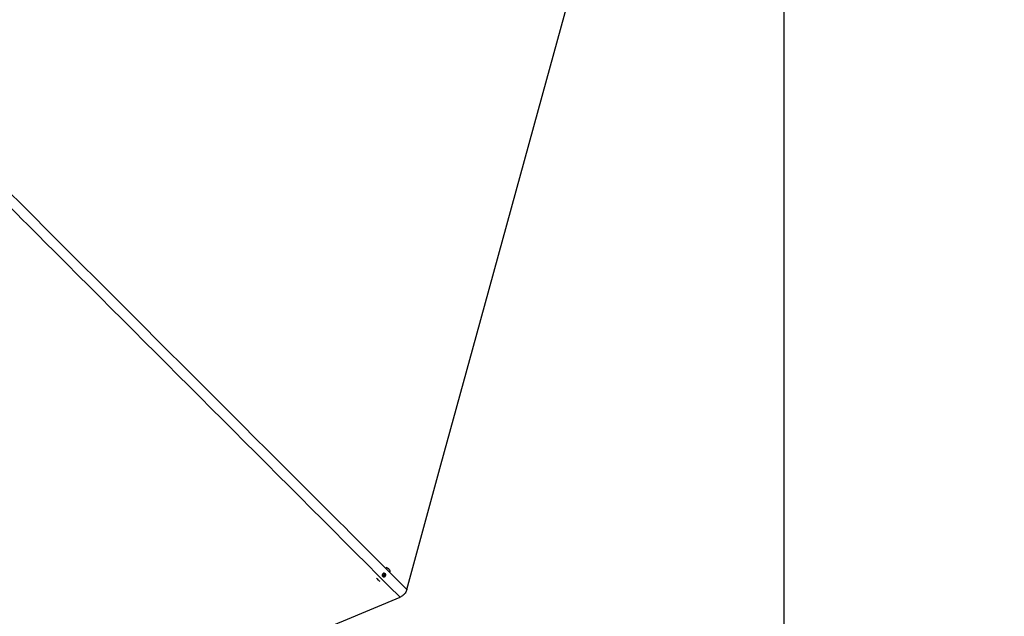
# Model space of a CAD drawing. Header units: millimetres. Extents: x 20 to 26059, y 28 to 17777.
# Tile 39 of 72: x 7232 to 9637, y 10736 to 12194. Entities that reach past the tile are written whole.
import ezdxf

# ---------------------------------------------------------------- set-up
doc = ezdxf.new("R2010")
doc.units = ezdxf.units.MM
doc.header["$LTSCALE"] = 2
doc.layers.add('COMPONENT_GEOMETRY', color=7, linetype='Continuous')
doc.styles.add('SLDTEXTSTYLE0', font='TXT', dxfattribs={"width": 0.75})
doc.dimstyles.new('SLDDIMSTYLE1', dxfattribs={"dimtxt": 150, "dimasz": 6.604, "dimexe": 0, "dimexo": 0.0625, "dimgap": 37.5, "dimtad": 0, "dimtih": 1, "dimtoh": 1, "dimdec": 1, "dimrnd": 1e-09, "dimzin": 12, "dimdsep": 46, "dimtxsty": 'SLDTEXTSTYLE0', "dimsah": 1, "dimcen": 0.09, "dimadec": 0, "dimazin": 3, "dimtfac": 1, "dimtdec": 1, "dimtofl": 0, "dimtmove": 0, "dimatfit": 3, "dimfxl": 1, "dimfrac": 2, "dimtolj": 1, "dimtzin": 12, "dimarcsym": 0})

# ---------------------------------------------------------------- blocks, each defined once
blk = doc.blocks.new('_D_2')
at = {"layer": 'COMPONENT_GEOMETRY', "color": 7}
for p, q in [((9098.5, 12220.7), (9098.5, 9251.8)), ((12499.9, 9762), (12499.9, 9251.8)), ((10499.1, 9474.2), (10453.3, 9474.2)), ((10453.3, 9474.2), (10453.3, 9236.1)), ((11099.3, 9474.2), (11145, 9474.2)), ((11145, 9474.2), (11145, 9236.1)), ((9098.5, 9258.2), (10276.5, 9258.2)), ((10453.3, 9236.1), (10499.1, 9236.1)), ((11145, 9236.1), (11099.3, 9236.1)), ((12499.9, 9258.2), (11321.8, 9258.2))]:
    blk.add_line(p, q, dxfattribs=at)
for points in [[(9098.5, 9258.2), (9105.1, 9257.1), (9105.1, 9259.2)], [(12499.9, 9258.2), (12493.2, 9259.2), (12493.2, 9257.1)]]:
    blk.add_solid(points, dxfattribs=at)
at = {"layer": 'COMPONENT_GEOMETRY', "color": 7, "char_height": 150, "attachment_point": 1, "style": 'SLDTEXTSTYLE0'}
for s, insert in [('5\'6.96"', (10499.1, 9429.4)), ('1700.7mm', (10306.9, 9205))]:
    blk.add_mtext(s, dxfattribs=dict(at, insert=insert))

msp = doc.modelspace()

# ---------------------------------------------------------------- linework, layer by layer
at = {"color": 7, "linetype": 'Continuous', "lineweight": 25}
for p, q in [((8133.23, 10852), (8133.11, 10852.12)), ((8106.68, 10825.37), (8106.73, 10825.33)), ((8109.93, 10822.87), (8111.26, 10822.18)), ((8118.48, 10838.08), (8121.11, 10840.34)), ((8118.93, 10834.84), (8118.48, 10838.08)), ((8119.57, 10835.24), (8118.84, 10835.47)), ((8122, 10833.86), (8118.93, 10834.84)), ((8121.11, 10834.75), (8119.57, 10835.24)), ((8121.11, 10840.34), (8124.18, 10839.36)), ((8122.42, 10835.88), (8121.11, 10834.75)), ((8121.11, 10834.75), (8122, 10833.86)), ((8124.63, 10836.12), (8122, 10833.86)), ((8123.73, 10837.01), (8122.42, 10835.88)), ((8123.37, 10839.61), (8123.51, 10838.63)), ((8123.51, 10838.63), (8123.73, 10837.01)), ((8123.73, 10837.01), (8124.63, 10836.12)), ((8124.18, 10839.36), (8124.63, 10836.12))]:
    msp.add_line(p, q, dxfattribs=at)
at = {"color": 7, "linetype": 'Continuous', "lineweight": 25, "flags": 128}
for points in [[(8177.35, 10801.92), (8260.81, 11105.99), (8347.06, 11420.22), (8433.31, 11734.45), (8519.56, 12048.68), (8648.94, 12520.03), (8713.62, 12755.7), (8778.31, 12991.38), (8833.91, 13193.93)], [(8124.34, 10833.76), (8125.51, 10835.2), (8126.07, 10836.93), (8125.94, 10838.68), (8125.15, 10840.2), (8123.81, 10841.24), (8122.13, 10841.65), (8120.36, 10841.37), (8118.77, 10840.44), (8117.6, 10839), (8117.04, 10837.27), (8117.16, 10835.51), (8117.96, 10834), (8119.3, 10832.96), (8120.98, 10832.55), (8122.75, 10832.83), (8124.34, 10833.76)], [(5707.69, 9766.72), (6012.27, 9892.88), (6326.35, 10022.98), (6640.43, 10153.07), (6954.5, 10283.17), (7394.53, 10465.43), (7708.61, 10595.53), (8022.69, 10725.62), (8160.96, 10782.9)]]:
    msp.add_lwpolyline(points, dxfattribs=at)
at = {"color": 7, "linetype": 'Continuous', "lineweight": 25}
for centre, radius, start, end in [((8121.98, 10840.68), 15.95, 16.35706, 72.37907), ((8117.86, 10836.54), 15.8, 206.429, 239.88269), ((8120.35, 10837.69), 2.57, 233.55378, 252.42925), ((8120.42, 10838.12), 3, 253.60219, 311.72904), ((8120.42, 10838.26), 3.11, 310.01494, 6.78857), ((8120.91, 10838.28), 2.62, 7.64989, 32.7717)]:
    msp.add_arc(centre, radius, start, end, dxfattribs=at)
at = {"color": 8, "linetype": 'Continuous', "lineweight": 25}
for points, knots in [([(6244.73, 12732.25), (6334.91, 12642.42), (6585.44, 12392.87), (7155.97, 11822.87), (7709.96, 11269.19), (8103.77, 10875.48), (8177.35, 10801.92)], [0, 0, 0, 0, 0.13982112, 0.38845823, 0.88573691, 1, 1, 1, 1]), ([(8160.96, 10782.9), (7871.55, 11072.4), (7436.5, 11507.57), (6856.01, 12088.57), (6501.73, 12443.28), (6293.37, 12652.54), (6230.31, 12715.87)], [0, 0, 0, 0, 0.4494854, 0.6756689, 0.9018524, 1, 1, 1, 1])]:
    msp.add_open_spline(points, degree=3, knots=knots, dxfattribs=at)
at = {"color": 7, "linetype": 'Continuous', "lineweight": 25}
msp.add_open_spline([(8177.35, 10801.92), (8176.87, 10800.41), (8175.9, 10797.34), (8173.6, 10793.08), (8170.59, 10789.24), (8166.47, 10785.58), (8162.97, 10783.88), (8160.96, 10782.9)], degree=3, knots=[0, 0, 0, 0, 0.18313414, 0.37051829, 0.55394671, 0.74376816, 1, 1, 1, 1], dxfattribs=at)

# ---------------------------------------------------------------- dimensions: what is measured, and where the dimension line sits
at = {"layer": 'COMPONENT_GEOMETRY', "color": 7}
dim = msp.add_linear_dim(base=(9098.46, 9258.16), p1=(12499.85, 9764.53), p2=(9098.46, 12223.2), dimstyle='SLDDIMSTYLE1', dxfattribs=at)
dim.commit()
dim.dimension.update_dxf_attribs({"geometry": '_D_2', "text_midpoint": (10799.16, 9258.16), "dimtype": 160})

doc.saveas('drawing.dxf')
